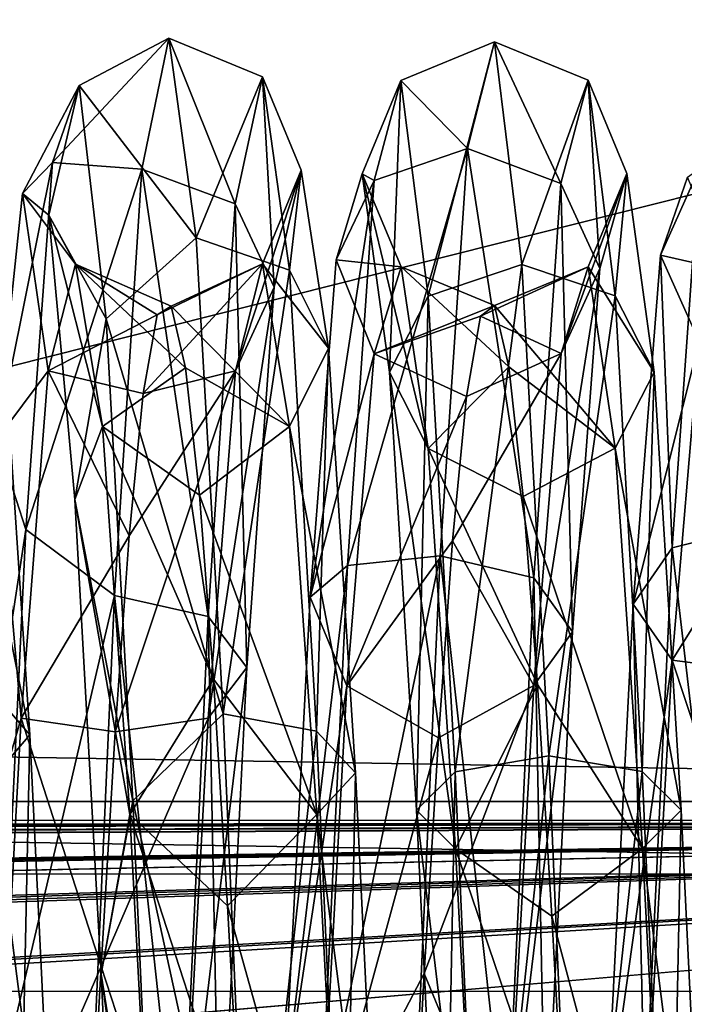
# Model space of a CAD drawing. Header units: millimetres. Extents: x -151 to 151, y -20 to 20.
# Tile 230 of 236: x 137.01 to 139.27, y 14.31 to 17.66. Entities that reach past the tile are written whole.
import ezdxf

# ---------------------------------------------------------------- set-up
doc = ezdxf.new("R2010")
doc.units = ezdxf.units.MM
doc.header["$LTSCALE"] = 65.185185
for name, color, linetype in [('144', 7, 'CONTINUOUS'), ('171', 7, 'CONTINUOUS'), ('174', 7, 'CONTINUOUS'), ('177', 7, 'CONTINUOUS'), ('241', 7, 'CONTINUOUS'), ('391', 7, 'CONTINUOUS'), ('392', 7, 'CONTINUOUS'), ('393', 7, 'CONTINUOUS'), ('394', 7, 'CONTINUOUS'), ('8', 7, 'CONTINUOUS'), ('97', 7, 'CONTINUOUS')]:
    doc.layers.add(name, color=color, linetype=linetype)

msp = doc.modelspace()

# ---------------------------------------------------------------- linework, layer by layer
at = {"layer": '144', "color": 1, "linetype": 'Continuous'}
for points in [[(-150.95, 20, 25.4), (145.95, 15, 25.9), (150.95, 20, 25.4), (-150.95, 20, 25.4)], [(-145.95, 15, 25.9), (145.95, 15, 25.9), (-150.95, 20, 25.4), (-145.95, 15, 25.9)]]:
    msp.add_3dface(points, dxfattribs=at)
at = {"layer": '171', "linetype": 'Continuous'}
for points in [[(145.25, 15, 3.95), (0, 15, 3.95), (145.25, 15, 12.7698), (145.25, 15, 3.95)], [(0, 15, 3.95), (6.6096, 15, 6.8558), (145.25, 15, 12.7698), (0, 15, 3.95)], [(145.25, 15, 12.7698), (1.0964, 15, 9.9058), (0, 15, 12.7698), (145.25, 15, 12.7698)], [(1.1845, 15, 9.8988), (1.0964, 15, 9.9058), (145.25, 15, 12.7698), (1.1845, 15, 9.8988)], [(1.2914, 15, 9.8747), (1.1845, 15, 9.8988), (145.25, 15, 12.7698), (1.2914, 15, 9.8747)], [(1.7247, 15, 9.8517), (1.2914, 15, 9.8747), (145.25, 15, 12.7698), (1.7247, 15, 9.8517)], [(2.7191, 15, 9.86), (1.7247, 15, 9.8517), (145.25, 15, 12.7698), (2.7191, 15, 9.86)], [(5.328, 15, 9.9058), (2.7191, 15, 9.86), (145.25, 15, 12.7698), (5.328, 15, 9.9058)], [(5.4153, 15, 9.8986), (5.328, 15, 9.9058), (145.25, 15, 12.7698), (5.4153, 15, 9.8986)], [(5.5231, 15, 9.8747), (5.4153, 15, 9.8986), (145.25, 15, 12.7698), (5.5231, 15, 9.8747)], [(5.9563, 15, 9.8517), (5.5231, 15, 9.8747), (145.25, 15, 12.7698), (5.9563, 15, 9.8517)], [(6.6096, 15, 9.8517), (5.9563, 15, 9.8517), (145.25, 15, 12.7698), (6.6096, 15, 9.8517)], [(7.9452, 15, 9.8766), (6.6096, 15, 9.8517), (145.25, 15, 12.7698), (7.9452, 15, 9.8766)], [(6.6096, 15, 6.8558), (8.4922, 15, 7.8526), (145.25, 15, 12.7698), (6.6096, 15, 6.8558)], [(9.6678, 15, 9.8434), (7.9452, 15, 9.8766), (145.25, 15, 12.7698), (9.6678, 15, 9.8434)], [(8.4922, 15, 7.8526), (9.9887, 15, 9.0678), (145.25, 15, 12.7698), (8.4922, 15, 7.8526)], [(9.9864, 15, 9.7135), (9.6678, 15, 9.8434), (145.25, 15, 12.7698), (9.9864, 15, 9.7135)], [(10.1214, 15, 9.3898), (9.9864, 15, 9.7135), (145.25, 15, 12.7698), (10.1214, 15, 9.3898)], [(9.9887, 15, 9.0678), (10.1214, 15, 9.3898), (145.25, 15, 12.7698), (9.9887, 15, 9.0678)]]:
    msp.add_3dface(points, dxfattribs=at)
at = {"layer": '174', "linetype": 'Continuous'}
for points in [[(145.25, 14.7531, 13.0197), (0, 14.7531, 13.0197), (133.5582, 12.1494, 13.0516), (145.25, 14.7531, 13.0197)], [(134.0437, 11.9515, 13.054), (145.25, 14.7531, 13.0197), (133.5582, 12.1494, 13.0516), (134.0437, 11.9515, 13.054)], [(139.4452, 8.9224, 13.091), (145.25, 14.7531, 13.0197), (134.0437, 11.9515, 13.054), (139.4452, 8.9224, 13.091)]]:
    msp.add_3dface(points, dxfattribs=at)
at = {"layer": '177', "linetype": 'Continuous'}
for points in [[(150.95, 20, 24.5745), (-145.3282, 14.728, 24.5285), (-150.95, 20, 24.5745), (150.95, 20, 24.5745)], [(-130.889, 14.9592, 24.5305), (-145.3282, 14.728, 24.5285), (150.95, 20, 24.5745), (-130.889, 14.9592, 24.5305)], [(-116.45, 14.7242, 24.5285), (-130.889, 14.9592, 24.5305), (150.95, 20, 24.5745), (-116.45, 14.7242, 24.5285)], [(-116.35, 14.7242, 24.5285), (-116.45, 14.7242, 24.5285), (150.95, 20, 24.5745), (-116.35, 14.7242, 24.5285)], [(-101.85, 14.9592, 24.5305), (-116.35, 14.7242, 24.5285), (150.95, 20, 24.5745), (-101.85, 14.9592, 24.5305)], [(-87.35, 14.7242, 24.5285), (-101.85, 14.9592, 24.5305), (150.95, 20, 24.5745), (-87.35, 14.7242, 24.5285)], [(-87.25, 14.7242, 24.5285), (-87.35, 14.7242, 24.5285), (150.95, 20, 24.5745), (-87.25, 14.7242, 24.5285)], [(-72.75, 14.9592, 24.5305), (-87.25, 14.7242, 24.5285), (150.95, 20, 24.5745), (-72.75, 14.9592, 24.5305)], [(-58.25, 14.7242, 24.5285), (-72.75, 14.9592, 24.5305), (150.95, 20, 24.5745), (-58.25, 14.7242, 24.5285)], [(-58.15, 14.7242, 24.5285), (-58.25, 14.7242, 24.5285), (150.95, 20, 24.5745), (-58.15, 14.7242, 24.5285)], [(-43.65, 14.9592, 24.5305), (-58.15, 14.7242, 24.5285), (150.95, 20, 24.5745), (-43.65, 14.9592, 24.5305)], [(-29.15, 14.7242, 24.5285), (-43.65, 14.9592, 24.5305), (150.95, 20, 24.5745), (-29.15, 14.7242, 24.5285)], [(-29.05, 14.7242, 24.5285), (-29.15, 14.7242, 24.5285), (150.95, 20, 24.5745), (-29.05, 14.7242, 24.5285)], [(-14.55, 14.9592, 24.5305), (-29.05, 14.7242, 24.5285), (150.95, 20, 24.5745), (-14.55, 14.9592, 24.5305)], [(-0.05, 14.7242, 24.5285), (-14.55, 14.9592, 24.5305), (150.95, 20, 24.5745), (-0.05, 14.7242, 24.5285)], [(0.05, 14.7242, 24.5285), (-0.05, 14.7242, 24.5285), (150.95, 20, 24.5745), (0.05, 14.7242, 24.5285)], [(14.55, 14.9592, 24.5305), (0.05, 14.7242, 24.5285), (150.95, 20, 24.5745), (14.55, 14.9592, 24.5305)], [(29.05, 14.7242, 24.5285), (14.55, 14.9592, 24.5305), (150.95, 20, 24.5745), (29.05, 14.7242, 24.5285)], [(29.15, 14.7242, 24.5285), (29.05, 14.7242, 24.5285), (150.95, 20, 24.5745), (29.15, 14.7242, 24.5285)], [(43.65, 14.9592, 24.5305), (29.15, 14.7242, 24.5285), (150.95, 20, 24.5745), (43.65, 14.9592, 24.5305)], [(58.15, 14.7242, 24.5285), (43.65, 14.9592, 24.5305), (150.95, 20, 24.5745), (58.15, 14.7242, 24.5285)], [(58.25, 14.7242, 24.5285), (58.15, 14.7242, 24.5285), (150.95, 20, 24.5745), (58.25, 14.7242, 24.5285)], [(72.75, 14.9592, 24.5305), (58.25, 14.7242, 24.5285), (150.95, 20, 24.5745), (72.75, 14.9592, 24.5305)], [(87.25, 14.7242, 24.5285), (72.75, 14.9592, 24.5305), (150.95, 20, 24.5745), (87.25, 14.7242, 24.5285)], [(87.35, 14.7242, 24.5285), (87.25, 14.7242, 24.5285), (150.95, 20, 24.5745), (87.35, 14.7242, 24.5285)], [(101.85, 14.9592, 24.5305), (87.35, 14.7242, 24.5285), (150.95, 20, 24.5745), (101.85, 14.9592, 24.5305)], [(116.35, 14.7242, 24.5285), (101.85, 14.9592, 24.5305), (150.95, 20, 24.5745), (116.35, 14.7242, 24.5285)], [(116.45, 14.7242, 24.5285), (116.35, 14.7242, 24.5285), (150.95, 20, 24.5745), (116.45, 14.7242, 24.5285)], [(130.95, 14.9592, 24.5305), (116.45, 14.7242, 24.5285), (150.95, 20, 24.5745), (130.95, 14.9592, 24.5305)], [(145.45, 14.7242, 24.5285), (130.95, 14.9592, 24.5305), (150.95, 20, 24.5745), (145.45, 14.7242, 24.5285)]]:
    msp.add_3dface(points, dxfattribs=at)
at = {"layer": '241', "linetype": 'Continuous'}
for points in [[(130.95, 14.9592, 24.5305), (145.45, 14.7242, 24.5285), (133.562, 10.9839, 19.4022), (130.95, 14.9592, 24.5305)], [(133.562, 10.9839, 19.4022), (145.45, 14.7242, 24.5285), (133.805, 10.9446, 19.3717), (133.562, 10.9839, 19.4022)], [(133.805, 10.9446, 19.3717), (145.45, 14.7242, 24.5285), (134.0973, 10.7597, 19.1657), (133.805, 10.9446, 19.3717)], [(134.0973, 10.7597, 19.1657), (145.45, 14.7242, 24.5285), (134.2458, 10.4012, 18.7365), (134.0973, 10.7597, 19.1657)], [(134.2458, 10.4012, 18.7365), (145.45, 14.7242, 24.5285), (134.2493, 10.2222, 18.5167), (134.2458, 10.4012, 18.7365)], [(134.2493, 10.2222, 18.5167), (145.45, 14.7242, 24.5285), (134.2528, 10.0413, 18.2959), (134.2493, 10.2222, 18.5167)], [(134.2528, 10.0413, 18.2959), (145.45, 14.7242, 24.5285), (134.8433, 9.8354, 18.1354), (134.2528, 10.0413, 18.2959)], [(134.8433, 9.8354, 18.1354), (145.45, 14.7242, 24.5285), (135.4793, 9.5697, 17.9411), (134.8433, 9.8354, 18.1354)], [(135.4793, 9.5697, 17.9411), (145.45, 14.7242, 24.5285), (137.3305, 9.1914, 17.9456), (135.4793, 9.5697, 17.9411)], [(137.3305, 9.1914, 17.9456), (145.45, 14.7242, 24.5285), (139.3434, 8.6196, 17.9488), (137.3305, 9.1914, 17.9456)]]:
    msp.add_3dface(points, dxfattribs=at)
at = {"layer": '391', "linetype": 'Continuous'}
for points in [[(137.5181, 17.5936, -25.2688), (137.7435, 17.0308, -27.3241), (137.4259, 17.1479, -27.3837), (137.5181, 17.5936, -25.2688)], [(137.8357, 17.4624, -25.2761), (137.7435, 17.0308, -27.3241), (137.5181, 17.5936, -25.2688), (137.8357, 17.4624, -25.2761)], [(137.6103, 16.9153, -23.2166), (137.8357, 17.4624, -25.2761), (137.5181, 17.5936, -25.2688), (137.6103, 16.9153, -23.2166)], [(138.625, 17.5812, -25.1058), (138.8504, 17.0999, -27.1816), (138.5328, 17.2192, -27.2366), (138.625, 17.5812, -25.1058)], [(138.9426, 17.4505, -25.1183), (138.8504, 17.0999, -27.1816), (138.625, 17.5812, -25.1058), (138.9426, 17.4505, -25.1183)], [(137.9279, 16.8057, -23.2889), (137.8357, 17.4624, -25.2761), (137.6103, 16.9153, -23.2166), (137.9279, 16.8057, -23.2889)], [(137.7435, 17.0308, -27.3241), (137.8357, 17.4624, -25.2761), (137.8757, 16.7472, -27.1796), (137.7435, 17.0308, -27.3241)], [(137.8357, 17.4624, -25.2761), (137.9279, 16.8057, -23.2889), (137.9679, 17.1446, -25.2939), (137.8357, 17.4624, -25.2761)], [(137.8757, 16.7472, -27.1796), (137.8357, 17.4624, -25.2761), (137.9679, 17.1446, -25.2939), (137.8757, 16.7472, -27.1796)], [(138.8504, 17.0999, -27.1816), (138.9426, 17.4505, -25.1183), (138.9826, 16.8108, -27.0484), (138.8504, 17.0999, -27.1816)], [(138.9826, 16.8108, -27.0484), (138.9426, 17.4505, -25.1183), (139.0748, 17.1336, -25.1485), (138.9826, 16.8108, -27.0484)], [(138.5328, 17.2192, -27.2366), (138.7581, 15.7593, -28.7889), (138.4405, 15.8348, -28.8964), (138.5328, 17.2192, -27.2366)], [(138.8504, 17.0999, -27.1816), (138.7581, 15.7593, -28.7889), (138.5328, 17.2192, -27.2366), (138.8504, 17.0999, -27.1816)], [(137.4259, 17.1479, -27.3837), (137.6512, 15.628, -28.8773), (137.3336, 15.6992, -28.9877), (137.4259, 17.1479, -27.3837)], [(137.7435, 17.0308, -27.3241), (137.6512, 15.628, -28.8773), (137.4259, 17.1479, -27.3837), (137.7435, 17.0308, -27.3241)], [(137.744, 16.4634, -27.035), (137.9679, 17.1446, -25.2939), (137.8362, 16.8266, -25.3116), (137.744, 16.4634, -27.035)], [(137.8757, 16.7472, -27.1796), (137.9679, 17.1446, -25.2939), (137.744, 16.4634, -27.035), (137.8757, 16.7472, -27.1796)], [(137.9679, 17.1446, -25.2939), (138.0601, 16.5399, -23.464), (137.8362, 16.8266, -25.3116), (137.9679, 17.1446, -25.2939)], [(137.9679, 17.1446, -25.2939), (137.9279, 16.8057, -23.2889), (138.0601, 16.5399, -23.464), (137.9679, 17.1446, -25.2939)], [(138.8509, 16.5215, -26.9152), (139.0748, 17.1336, -25.1485), (138.9431, 16.8166, -25.1788), (138.8509, 16.5215, -26.9152)], [(138.9826, 16.8108, -27.0484), (139.0748, 17.1336, -25.1485), (138.8509, 16.5215, -26.9152), (138.9826, 16.8108, -27.0484)], [(138.7581, 15.7593, -28.7889), (138.8504, 17.0999, -27.1816), (138.8903, 15.5764, -28.5284), (138.7581, 15.7593, -28.7889)], [(138.8903, 15.5764, -28.5284), (138.8504, 17.0999, -27.1816), (138.9826, 16.8108, -27.0484), (138.8903, 15.5764, -28.5284)], [(137.6512, 15.628, -28.8773), (137.7435, 17.0308, -27.3241), (137.7834, 15.4554, -28.6098), (137.6512, 15.628, -28.8773)], [(137.7834, 15.4554, -28.6098), (137.7435, 17.0308, -27.3241), (137.8757, 16.7472, -27.1796), (137.7834, 15.4554, -28.6098)], [(137.7026, 15.2972, -21.7838), (137.9279, 16.8057, -23.2889), (137.6103, 16.9153, -23.2166), (137.7026, 15.2972, -21.7838)], [(137.4308, 16.3864, -26.8929), (137.8362, 16.8266, -25.3116), (137.4786, 16.6531, -26.0501), (137.4308, 16.3864, -26.8929)], [(137.744, 16.4634, -27.035), (137.8362, 16.8266, -25.3116), (137.4308, 16.3864, -26.8929), (137.744, 16.4634, -27.035)], [(137.4786, 16.6531, -26.0501), (137.8362, 16.8266, -25.3116), (137.5263, 16.6828, -25.1665), (137.4786, 16.6531, -26.0501)], [(137.8362, 16.8266, -25.3116), (137.9284, 16.2739, -23.6393), (137.5263, 16.6828, -25.1665), (137.8362, 16.8266, -25.3116)], [(138.0202, 15.2387, -21.9014), (137.9279, 16.8057, -23.2889), (137.7026, 15.2972, -21.7838), (138.0202, 15.2387, -21.9014)], [(137.8362, 16.8266, -25.3116), (138.0601, 16.5399, -23.464), (137.9284, 16.2739, -23.6393), (137.8362, 16.8266, -25.3116)], [(137.9279, 16.8057, -23.2889), (138.0202, 15.2387, -21.9014), (138.0601, 16.5399, -23.464), (137.9279, 16.8057, -23.2889)], [(138.5772, 16.6488, -26.0745), (138.9431, 16.8166, -25.1788), (138.625, 16.6853, -25.1913), (138.5772, 16.6488, -26.0745)], [(138.8509, 16.5215, -26.9152), (138.9431, 16.8166, -25.1788), (138.5772, 16.6488, -26.0745), (138.8509, 16.5215, -26.9152)], [(138.8903, 15.5764, -28.5284), (138.9826, 16.8108, -27.0484), (138.7586, 15.3934, -28.2677), (138.8903, 15.5764, -28.5284)], [(138.7586, 15.3934, -28.2677), (138.9826, 16.8108, -27.0484), (138.8509, 16.5215, -26.9152), (138.7586, 15.3934, -28.2677)], [(137.6517, 15.2828, -28.3421), (137.8757, 16.7472, -27.1796), (137.744, 16.4634, -27.035), (137.6517, 15.2828, -28.3421)], [(137.7834, 15.4554, -28.6098), (137.8757, 16.7472, -27.1796), (137.6517, 15.2828, -28.3421), (137.7834, 15.4554, -28.6098)], [(137.5263, 16.6828, -25.1665), (137.9284, 16.2739, -23.6393), (137.5741, 16.4734, -24.3077), (137.5263, 16.6828, -25.1665)], [(138.5295, 16.3757, -26.9153), (138.8509, 16.5215, -26.9152), (138.5772, 16.6488, -26.0745), (138.5295, 16.3757, -26.9153)], [(136.9532, 16.6177, -23.5873), (137.0455, 15.2263, -22.2539), (136.8215, 16.345, -23.7519), (136.9532, 16.6177, -23.5873)], [(136.9532, 16.6177, -23.5873), (136.9133, 15.3791, -21.9746), (137.0455, 15.2263, -22.2539), (136.9532, 16.6177, -23.5873)], [(138.0601, 16.5399, -23.464), (138.1524, 15.0971, -22.1864), (137.9284, 16.2739, -23.6393), (138.0601, 16.5399, -23.464)], [(138.0601, 16.5399, -23.464), (138.0202, 15.2387, -21.9014), (138.1524, 15.0971, -22.1864), (138.0601, 16.5399, -23.464)], [(138.4817, 15.886, -27.6513), (138.8509, 16.5215, -26.9152), (138.5295, 16.3757, -26.9153), (138.4817, 15.886, -27.6513)], [(138.7586, 15.3934, -28.2677), (138.8509, 16.5215, -26.9152), (138.4817, 15.886, -27.6513), (138.7586, 15.3934, -28.2677)], [(137.3353, 15.237, -28.2146), (137.744, 16.4634, -27.035), (137.383, 15.9024, -27.6326), (137.3353, 15.237, -28.2146)], [(137.6517, 15.2828, -28.3421), (137.744, 16.4634, -27.035), (137.3353, 15.237, -28.2146), (137.6517, 15.2828, -28.3421)], [(137.383, 15.9024, -27.6326), (137.744, 16.4634, -27.035), (137.4308, 16.3864, -26.8929), (137.383, 15.9024, -27.6326)], [(137.5741, 16.4734, -24.3077), (137.9284, 16.2739, -23.6393), (137.6219, 16.0403, -23.5371), (137.5741, 16.4734, -24.3077)], [(136.8215, 16.345, -23.7519), (137.0455, 15.2263, -22.2539), (136.9138, 15.0734, -22.5333), (136.8215, 16.345, -23.7519)], [(137.9284, 16.2739, -23.6393), (138.0207, 14.9553, -22.4716), (137.6219, 16.0403, -23.5371), (137.9284, 16.2739, -23.6393)], [(137.9284, 16.2739, -23.6393), (138.1524, 15.0971, -22.1864), (138.0207, 14.9553, -22.4716), (137.9284, 16.2739, -23.6393)], [(137.6219, 16.0403, -23.5371), (138.0207, 14.9553, -22.4716), (137.6696, 15.4155, -22.9117), (137.6219, 16.0403, -23.5371)], [(138.4339, 15.2162, -28.2282), (138.7586, 15.3934, -28.2677), (138.4817, 15.886, -27.6513), (138.4339, 15.2162, -28.2282)], [(138.4405, 15.8348, -28.8964), (138.6659, 13.7923, -29.504), (138.3483, 13.8035, -29.6349), (138.4405, 15.8348, -28.8964)], [(138.7581, 15.7593, -28.7889), (138.6659, 13.7923, -29.504), (138.4405, 15.8348, -28.8964), (138.7581, 15.7593, -28.7889)], [(138.6659, 13.7923, -29.504), (138.7581, 15.7593, -28.7889), (138.7981, 13.7652, -29.1869), (138.6659, 13.7923, -29.504)], [(138.7981, 13.7652, -29.1869), (138.7581, 15.7593, -28.7889), (138.8903, 15.5764, -28.5284), (138.7981, 13.7652, -29.1869)], [(137.3336, 15.6992, -28.9877), (137.559, 13.6344, -29.5144), (137.2414, 13.6404, -29.6456), (137.3336, 15.6992, -28.9877)], [(137.6512, 15.628, -28.8773), (137.559, 13.6344, -29.5144), (137.3336, 15.6992, -28.9877), (137.6512, 15.628, -28.8773)], [(137.559, 13.6344, -29.5144), (137.6512, 15.628, -28.8773), (137.6912, 13.6197, -29.1965), (137.559, 13.6344, -29.5144)], [(137.6912, 13.6197, -29.1965), (137.6512, 15.628, -28.8773), (137.7834, 15.4554, -28.6098), (137.6912, 13.6197, -29.1965)], [(138.7981, 13.7652, -29.1869), (138.8903, 15.5764, -28.5284), (138.6664, 13.7381, -28.8696), (138.7981, 13.7652, -29.1869)], [(138.6664, 13.7381, -28.8696), (138.8903, 15.5764, -28.5284), (138.7586, 15.3934, -28.2677), (138.6664, 13.7381, -28.8696)], [(137.5595, 13.6051, -28.8783), (137.7834, 15.4554, -28.6098), (137.6517, 15.2828, -28.3421), (137.5595, 13.6051, -28.8783)], [(137.6912, 13.6197, -29.1965), (137.7834, 15.4554, -28.6098), (137.5595, 13.6051, -28.8783), (137.6912, 13.6197, -29.1965)], [(137.6696, 15.4155, -22.9117), (138.0207, 14.9553, -22.4716), (137.7174, 14.6453, -22.4778), (137.6696, 15.4155, -22.9117)], [(138.3862, 14.4157, -28.6032), (138.7586, 15.3934, -28.2677), (138.4339, 15.2162, -28.2282), (138.3862, 14.4157, -28.6032)], [(138.6664, 13.7381, -28.8696), (138.7586, 15.3934, -28.2677), (138.3862, 14.4157, -28.6032), (138.6664, 13.7381, -28.8696)], [(136.9133, 15.3791, -21.9746), (137.0055, 13.3447, -21.4827), (137.0455, 15.2263, -22.2539), (136.9133, 15.3791, -21.9746)], [(137.7948, 13.178, -21.3589), (138.0202, 15.2387, -21.9014), (137.7026, 15.2972, -21.7838), (137.7948, 13.178, -21.3589)], [(137.2875, 14.4394, -28.5957), (137.6517, 15.2828, -28.3421), (137.3353, 15.237, -28.2146), (137.2875, 14.4394, -28.5957)], [(137.5595, 13.6051, -28.8783), (137.6517, 15.2828, -28.3421), (137.2875, 14.4394, -28.5957), (137.5595, 13.6051, -28.8783)], [(137.0455, 15.2263, -22.2539), (137.1377, 13.3531, -21.8009), (136.9138, 15.0734, -22.5333), (137.0455, 15.2263, -22.2539)], [(137.0455, 15.2263, -22.2539), (137.0055, 13.3447, -21.4827), (137.1377, 13.3531, -21.8009), (137.0455, 15.2263, -22.2539)], [(138.1124, 13.1866, -21.49), (138.0202, 15.2387, -21.9014), (137.7948, 13.178, -21.3589), (138.1124, 13.1866, -21.49)], [(138.0202, 15.2387, -21.9014), (138.1124, 13.1866, -21.49), (138.1524, 15.0971, -22.1864), (138.0202, 15.2387, -21.9014)], [(138.1524, 15.0971, -22.1864), (138.2446, 13.2075, -21.8076), (138.0207, 14.9553, -22.4716), (138.1524, 15.0971, -22.1864)], [(138.1524, 15.0971, -22.1864), (138.1124, 13.1866, -21.49), (138.2446, 13.2075, -21.8076), (138.1524, 15.0971, -22.1864)], [(136.9138, 15.0734, -22.5333), (137.1377, 13.3531, -21.8009), (137.006, 13.3614, -22.1193), (136.9138, 15.0734, -22.5333)], [(138.0207, 14.9553, -22.4716), (138.1129, 13.2283, -22.1254), (137.7174, 14.6453, -22.4778), (138.0207, 14.9553, -22.4716)], [(138.0207, 14.9553, -22.4716), (138.2446, 13.2075, -21.8076), (138.1129, 13.2283, -22.1254), (138.0207, 14.9553, -22.4716)], [(137.7174, 14.6453, -22.4778), (138.1129, 13.2283, -22.1254), (137.7652, 13.7866, -22.2675), (137.7174, 14.6453, -22.4778)], [(137.2397, 13.5685, -28.7478), (137.5595, 13.6051, -28.8783), (137.2875, 14.4394, -28.5957), (137.2397, 13.5685, -28.7478)], [(138.3384, 13.5437, -28.7486), (138.6664, 13.7381, -28.8696), (138.3862, 14.4157, -28.6032), (138.3384, 13.5437, -28.7486)]]:
    msp.add_3dface(points, dxfattribs=at)
at = {"layer": '392', "linetype": 'Continuous'}
for points in [[(137.5181, 17.5936, -25.2688), (137.4259, 17.1479, -27.3837), (137.1225, 17.1708, -27.0168), (137.5181, 17.5936, -25.2688)], [(137.2136, 17.4325, -24.9659), (137.5181, 17.5936, -25.2688), (137.1225, 17.1708, -27.0168), (137.2136, 17.4325, -24.9659)], [(137.6103, 16.9153, -23.2166), (137.5181, 17.5936, -25.2688), (137.2136, 17.4325, -24.9659), (137.6103, 16.9153, -23.2166)], [(138.625, 17.5812, -25.1058), (138.5328, 17.2192, -27.2366), (138.3069, 17.45, -25.1183), (138.625, 17.5812, -25.1058)], [(137.0211, 17.0654, -26.2849), (137.2136, 17.4325, -24.9659), (137.1225, 17.1708, -27.0168), (137.0211, 17.0654, -26.2849)], [(137.0211, 17.0654, -26.2849), (137.1099, 16.9916, -24.4303), (137.2136, 17.4325, -24.9659), (137.0211, 17.0654, -26.2849)], [(137.1099, 16.9916, -24.4303), (137.3047, 16.6397, -23.0563), (137.2136, 17.4325, -24.9659), (137.1099, 16.9916, -24.4303)], [(137.3047, 16.6397, -23.0563), (137.6103, 16.9153, -23.2166), (137.2136, 17.4325, -24.9659), (137.3047, 16.6397, -23.0563)], [(138.1752, 17.1329, -25.1486), (138.3069, 17.45, -25.1183), (138.2158, 17.1102, -27.1578), (138.1752, 17.1329, -25.1486)], [(138.3069, 17.45, -25.1183), (138.5328, 17.2192, -27.2366), (138.2158, 17.1102, -27.1578), (138.3069, 17.45, -25.1183)], [(138.5328, 17.2192, -27.2366), (138.4405, 15.8348, -28.8964), (138.1247, 15.8013, -28.7583), (138.5328, 17.2192, -27.2366)], [(138.2158, 17.1102, -27.1578), (138.5328, 17.2192, -27.2366), (138.1247, 15.8013, -28.7583), (138.2158, 17.1102, -27.1578)], [(136.9323, 16.2293, -27.9419), (137.1225, 17.1708, -27.0168), (137.0314, 15.924, -28.6662), (136.9323, 16.2293, -27.9419)], [(136.9323, 16.2293, -27.9419), (137.0211, 17.0654, -26.2849), (137.1225, 17.1708, -27.0168), (136.9323, 16.2293, -27.9419)], [(137.1225, 17.1708, -27.0168), (137.4259, 17.1479, -27.3837), (137.0314, 15.924, -28.6662), (137.1225, 17.1708, -27.0168)], [(137.4259, 17.1479, -27.3837), (137.3336, 15.6992, -28.9877), (137.0314, 15.924, -28.6662), (137.4259, 17.1479, -27.3837)], [(138.0864, 16.8401, -26.9813), (138.3074, 16.8161, -25.1788), (138.1752, 17.1329, -25.1486), (138.0864, 16.8401, -26.9813)], [(138.0864, 16.8401, -26.9813), (138.1752, 17.1329, -25.1486), (138.2158, 17.1102, -27.1578), (138.0864, 16.8401, -26.9813)], [(137.9977, 15.6942, -28.4413), (138.2158, 17.1102, -27.1578), (138.1247, 15.8013, -28.7583), (137.9977, 15.6942, -28.4413)], [(137.9977, 15.6942, -28.4413), (138.0864, 16.8401, -26.9813), (138.2158, 17.1102, -27.1578), (137.9977, 15.6942, -28.4413)], [(136.9323, 16.2293, -27.9419), (137.1083, 16.463, -27.0348), (137.0211, 17.0654, -26.2849), (136.9323, 16.2293, -27.9419)], [(137.1083, 16.463, -27.0348), (137.2005, 16.8261, -25.3116), (137.0211, 17.0654, -26.2849), (137.1083, 16.463, -27.0348)], [(137.0211, 17.0654, -26.2849), (137.2005, 16.8261, -25.3116), (137.1099, 16.9916, -24.4303), (137.0211, 17.0654, -26.2849)], [(137.2005, 16.8261, -25.3116), (137.2928, 16.2735, -23.6395), (137.1099, 16.9916, -24.4303), (137.2005, 16.8261, -25.3116)], [(137.1099, 16.9916, -24.4303), (137.2928, 16.2735, -23.6395), (137.1987, 16.0265, -22.845), (137.1099, 16.9916, -24.4303)], [(137.1099, 16.9916, -24.4303), (137.1987, 16.0265, -22.845), (137.3047, 16.6397, -23.0563), (137.1099, 16.9916, -24.4303)], [(137.7026, 15.2972, -21.7838), (137.6103, 16.9153, -23.2166), (137.3047, 16.6397, -23.0563), (137.7026, 15.2972, -21.7838)], [(137.9977, 15.6942, -28.4413), (138.2152, 16.5211, -26.915), (138.0864, 16.8401, -26.9813), (137.9977, 15.6942, -28.4413)], [(138.2152, 16.5211, -26.915), (138.3074, 16.8161, -25.1788), (138.0864, 16.8401, -26.9813), (138.2152, 16.5211, -26.915)], [(137.1083, 16.463, -27.0348), (137.4786, 16.6531, -26.0501), (137.2005, 16.8261, -25.3116), (137.1083, 16.463, -27.0348)], [(137.4786, 16.6531, -26.0501), (137.5263, 16.6828, -25.1665), (137.2005, 16.8261, -25.3116), (137.4786, 16.6531, -26.0501)], [(137.5263, 16.6828, -25.1665), (137.5741, 16.4734, -24.3077), (137.2005, 16.8261, -25.3116), (137.5263, 16.6828, -25.1665)], [(137.2005, 16.8261, -25.3116), (137.5741, 16.4734, -24.3077), (137.2928, 16.2735, -23.6395), (137.2005, 16.8261, -25.3116)], [(138.2152, 16.5211, -26.915), (138.625, 16.6853, -25.1913), (138.3074, 16.8161, -25.1788), (138.2152, 16.5211, -26.915)], [(138.5772, 16.6488, -26.0745), (138.625, 16.6853, -25.1913), (138.2152, 16.5211, -26.915), (138.5772, 16.6488, -26.0745)], [(137.4308, 16.3864, -26.8929), (137.4786, 16.6531, -26.0501), (137.1083, 16.463, -27.0348), (137.4308, 16.3864, -26.8929)], [(137.1987, 16.0265, -22.845), (137.3958, 15.0023, -21.7938), (137.3047, 16.6397, -23.0563), (137.1987, 16.0265, -22.845)], [(137.3958, 15.0023, -21.7938), (137.7026, 15.2972, -21.7838), (137.3047, 16.6397, -23.0563), (137.3958, 15.0023, -21.7938)], [(138.5295, 16.3757, -26.9153), (138.5772, 16.6488, -26.0745), (138.2152, 16.5211, -26.915), (138.5295, 16.3757, -26.9153)], [(138.1229, 15.3931, -28.2673), (138.2152, 16.5211, -26.915), (137.9977, 15.6942, -28.4413), (138.1229, 15.3931, -28.2673)], [(138.1229, 15.3931, -28.2673), (138.5295, 16.3757, -26.9153), (138.2152, 16.5211, -26.915), (138.1229, 15.3931, -28.2673)], [(137.016, 15.2826, -28.3417), (137.1083, 16.463, -27.0348), (136.9323, 16.2293, -27.9419), (137.016, 15.2826, -28.3417)], [(137.016, 15.2826, -28.3417), (137.383, 15.9024, -27.6326), (137.1083, 16.463, -27.0348), (137.016, 15.2826, -28.3417)], [(137.383, 15.9024, -27.6326), (137.4308, 16.3864, -26.8929), (137.1083, 16.463, -27.0348), (137.383, 15.9024, -27.6326)], [(137.5741, 16.4734, -24.3077), (137.6219, 16.0403, -23.5371), (137.2928, 16.2735, -23.6395), (137.5741, 16.4734, -24.3077)], [(138.4817, 15.886, -27.6513), (138.5295, 16.3757, -26.9153), (138.1229, 15.3931, -28.2673), (138.4817, 15.886, -27.6513)], [(137.2928, 16.2735, -23.6395), (137.385, 14.9551, -22.4721), (137.1987, 16.0265, -22.845), (137.2928, 16.2735, -23.6395)], [(137.6219, 16.0403, -23.5371), (137.6696, 15.4155, -22.9117), (137.2928, 16.2735, -23.6395), (137.6219, 16.0403, -23.5371)], [(137.2928, 16.2735, -23.6395), (137.6696, 15.4155, -22.9117), (137.385, 14.9551, -22.4721), (137.2928, 16.2735, -23.6395)], [(136.8436, 14.6937, -28.9843), (137.016, 15.2826, -28.3417), (136.9323, 16.2293, -27.9419), (136.8436, 14.6937, -28.9843)], [(136.8436, 14.6937, -28.9843), (136.9323, 16.2293, -27.9419), (137.0314, 15.924, -28.6662), (136.8436, 14.6937, -28.9843)], [(137.1987, 16.0265, -22.845), (137.385, 14.9551, -22.4721), (137.2874, 14.413, -21.9279), (137.1987, 16.0265, -22.845)], [(137.1987, 16.0265, -22.845), (137.2874, 14.413, -21.9279), (137.3958, 15.0023, -21.7938), (137.1987, 16.0265, -22.845)], [(136.8436, 14.6937, -28.9843), (137.0314, 15.924, -28.6662), (136.9403, 14.0221, -29.4772), (136.8436, 14.6937, -28.9843)], [(137.0314, 15.924, -28.6662), (137.3336, 15.6992, -28.9877), (136.9403, 14.0221, -29.4772), (137.0314, 15.924, -28.6662)], [(137.3353, 15.237, -28.2146), (137.383, 15.9024, -27.6326), (137.016, 15.2826, -28.3417), (137.3353, 15.237, -28.2146)], [(138.4339, 15.2162, -28.2282), (138.4817, 15.886, -27.6513), (138.1229, 15.3931, -28.2673), (138.4339, 15.2162, -28.2282)], [(138.4405, 15.8348, -28.8964), (138.3483, 13.8035, -29.6349), (138.0336, 13.8699, -29.4962), (138.4405, 15.8348, -28.8964)], [(138.1247, 15.8013, -28.7583), (138.4405, 15.8348, -28.8964), (138.0336, 13.8699, -29.4962), (138.1247, 15.8013, -28.7583)], [(137.9089, 13.9834, -29.161), (138.1247, 15.8013, -28.7583), (138.0336, 13.8699, -29.4962), (137.9089, 13.9834, -29.161)], [(137.9089, 13.9834, -29.161), (137.9977, 15.6942, -28.4413), (138.1247, 15.8013, -28.7583), (137.9089, 13.9834, -29.161)], [(137.3336, 15.6992, -28.9877), (137.2414, 13.6404, -29.6456), (136.9403, 14.0221, -29.4772), (137.3336, 15.6992, -28.9877)], [(137.9089, 13.9834, -29.161), (138.1229, 15.3931, -28.2673), (137.9977, 15.6942, -28.4413), (137.9089, 13.9834, -29.161)], [(137.6696, 15.4155, -22.9117), (137.7174, 14.6453, -22.4778), (137.385, 14.9551, -22.4721), (137.6696, 15.4155, -22.9117)], [(138.0307, 13.738, -28.8691), (138.1229, 15.3931, -28.2673), (137.9089, 13.9834, -29.161), (138.0307, 13.738, -28.8691)], [(138.0307, 13.738, -28.8691), (138.4339, 15.2162, -28.2282), (138.1229, 15.3931, -28.2673), (138.0307, 13.738, -28.8691)], [(137.7948, 13.178, -21.3589), (137.7026, 15.2972, -21.7838), (137.3958, 15.0023, -21.7938), (137.7948, 13.178, -21.3589)], [(136.9238, 13.6051, -28.8778), (137.016, 15.2826, -28.3417), (136.8436, 14.6937, -28.9843), (136.9238, 13.6051, -28.8778)], [(136.9238, 13.6051, -28.8778), (137.2875, 14.4394, -28.5957), (137.016, 15.2826, -28.3417), (136.9238, 13.6051, -28.8778)], [(137.2875, 14.4394, -28.5957), (137.3353, 15.237, -28.2146), (137.016, 15.2826, -28.3417), (137.2875, 14.4394, -28.5957)], [(138.3862, 14.4157, -28.6032), (138.4339, 15.2162, -28.2282), (138.0307, 13.738, -28.8691), (138.3862, 14.4157, -28.6032)], [(137.2874, 14.413, -21.9279), (137.4869, 12.9539, -21.5126), (137.3958, 15.0023, -21.7938), (137.2874, 14.413, -21.9279)], [(137.4869, 12.9539, -21.5126), (137.7948, 13.178, -21.3589), (137.3958, 15.0023, -21.7938), (137.4869, 12.9539, -21.5126)], [(137.385, 14.9551, -22.4721), (137.4772, 13.2284, -22.1259), (137.2874, 14.413, -21.9279), (137.385, 14.9551, -22.4721)], [(137.7174, 14.6453, -22.4778), (137.7652, 13.7866, -22.2675), (137.385, 14.9551, -22.4721), (137.7174, 14.6453, -22.4778)], [(137.385, 14.9551, -22.4721), (137.7652, 13.7866, -22.2675), (137.4772, 13.2284, -22.1259), (137.385, 14.9551, -22.4721)], [(137.2397, 13.5685, -28.7478), (137.2875, 14.4394, -28.5957), (136.9238, 13.6051, -28.8778), (137.2397, 13.5685, -28.7478)], [(137.2874, 14.413, -21.9279), (137.4772, 13.2284, -22.1259), (137.3762, 12.557, -21.9097), (137.2874, 14.413, -21.9279)], [(137.2874, 14.413, -21.9279), (137.3762, 12.557, -21.9097), (137.4869, 12.9539, -21.5126), (137.2874, 14.413, -21.9279)], [(138.3384, 13.5437, -28.7486), (138.3862, 14.4157, -28.6032), (138.0307, 13.738, -28.8691), (138.3384, 13.5437, -28.7486)]]:
    msp.add_3dface(points, dxfattribs=at)
at = {"layer": '393', "linetype": 'Continuous'}
for points in [[(138.9426, 17.4505, -25.1183), (138.625, 17.5812, -25.1058), (138.7171, 16.8246, -23.0845), (138.9426, 17.4505, -25.1183)], [(139.0347, 16.7178, -23.161), (138.9426, 17.4505, -25.1183), (138.7171, 16.8246, -23.0845), (139.0347, 16.7178, -23.161)], [(139.0748, 17.1336, -25.1485), (138.9426, 17.4505, -25.1183), (139.0347, 16.7178, -23.161), (139.0748, 17.1336, -25.1485)], [(138.9431, 16.8166, -25.1788), (139.0748, 17.1336, -25.1485), (139.1669, 16.459, -23.3462), (138.9431, 16.8166, -25.1788)], [(139.1669, 16.459, -23.3462), (139.0748, 17.1336, -25.1485), (139.0347, 16.7178, -23.161), (139.1669, 16.459, -23.3462)], [(138.625, 16.6853, -25.1913), (138.9431, 16.8166, -25.1788), (139.0352, 16.2, -23.5316), (138.625, 16.6853, -25.1913)], [(138.8092, 15.1553, -21.7166), (139.0347, 16.7178, -23.161), (138.7171, 16.8246, -23.0845), (138.8092, 15.1553, -21.7166)], [(139.0352, 16.2, -23.5316), (138.9431, 16.8166, -25.1788), (139.1669, 16.459, -23.3462), (139.0352, 16.2, -23.5316)], [(139.1268, 15.1013, -21.8363), (139.0347, 16.7178, -23.161), (138.8092, 15.1553, -21.7166), (139.1268, 15.1013, -21.8363)], [(139.1268, 15.1013, -21.8363), (139.1669, 16.459, -23.3462), (139.0347, 16.7178, -23.161), (139.1268, 15.1013, -21.8363)], [(138.625, 16.6853, -25.1913), (139.0352, 16.2, -23.5316), (138.6736, 16.4768, -24.3163), (138.625, 16.6853, -25.1913)], [(138.6736, 16.4768, -24.3163), (139.0352, 16.2, -23.5316), (138.7222, 16.0364, -23.5319), (138.6736, 16.4768, -24.3163)], [(139.259, 14.9705, -22.1265), (139.0352, 16.2, -23.5316), (139.1669, 16.459, -23.3462), (139.259, 14.9705, -22.1265)], [(139.259, 14.9705, -22.1265), (139.1669, 16.459, -23.3462), (139.1268, 15.1013, -21.8363), (139.259, 14.9705, -22.1265)], [(139.0352, 16.2, -23.5316), (139.1273, 14.8396, -22.4168), (138.7222, 16.0364, -23.5319), (139.0352, 16.2, -23.5316)], [(139.1273, 14.8396, -22.4168), (139.0352, 16.2, -23.5316), (139.259, 14.9705, -22.1265), (139.1273, 14.8396, -22.4168)], [(138.7222, 16.0364, -23.5319), (139.1273, 14.8396, -22.4168), (138.7708, 15.3978, -22.8984), (138.7222, 16.0364, -23.5319)], [(138.7708, 15.3978, -22.8984), (139.1273, 14.8396, -22.4168), (138.8194, 14.6101, -22.4641), (138.7708, 15.3978, -22.8984)], [(138.9013, 13.0248, -21.3718), (139.1268, 15.1013, -21.8363), (138.8092, 15.1553, -21.7166), (138.9013, 13.0248, -21.3718)], [(139.2189, 13.0382, -21.5025), (139.1268, 15.1013, -21.8363), (138.9013, 13.0248, -21.3718), (139.2189, 13.0382, -21.5025)], [(139.2189, 13.0382, -21.5025), (139.259, 14.9705, -22.1265), (139.1268, 15.1013, -21.8363), (139.2189, 13.0382, -21.5025)], [(139.3511, 13.0708, -21.8191), (139.1273, 14.8396, -22.4168), (139.259, 14.9705, -22.1265), (139.3511, 13.0708, -21.8191)], [(139.3511, 13.0708, -21.8191), (139.259, 14.9705, -22.1265), (139.2189, 13.0382, -21.5025), (139.3511, 13.0708, -21.8191)], [(139.1273, 14.8396, -22.4168), (139.2194, 13.1035, -22.1359), (138.8194, 14.6101, -22.4641), (139.1273, 14.8396, -22.4168)], [(139.2194, 13.1035, -22.1359), (139.1273, 14.8396, -22.4168), (139.3511, 13.0708, -21.8191), (139.2194, 13.1035, -22.1359)], [(138.8194, 14.6101, -22.4641), (139.2194, 13.1035, -22.1359), (138.8681, 13.7335, -22.2624), (138.8194, 14.6101, -22.4641)]]:
    msp.add_3dface(points, dxfattribs=at)
at = {"layer": '394', "linetype": 'Continuous'}
for points in [[(138.625, 17.5812, -25.1058), (138.3069, 17.45, -25.1183), (138.399, 16.7174, -23.1613), (138.625, 17.5812, -25.1058)], [(138.7171, 16.8246, -23.0845), (138.625, 17.5812, -25.1058), (138.399, 16.7174, -23.1613), (138.7171, 16.8246, -23.0845)], [(138.3069, 17.45, -25.1183), (138.1752, 17.1329, -25.1486), (138.2673, 16.4584, -23.3467), (138.3069, 17.45, -25.1183)], [(138.399, 16.7174, -23.1613), (138.3069, 17.45, -25.1183), (138.2673, 16.4584, -23.3467), (138.399, 16.7174, -23.1613)], [(138.2673, 16.4584, -23.3467), (138.1752, 17.1329, -25.1486), (138.3995, 16.1996, -23.5319), (138.2673, 16.4584, -23.3467)], [(138.1752, 17.1329, -25.1486), (138.3074, 16.8161, -25.1788), (138.3995, 16.1996, -23.5319), (138.1752, 17.1329, -25.1486)], [(139.3201, 17.1495, -27.0681), (139.228, 15.8618, -28.7138), (139.1884, 16.8563, -26.9438), (139.3201, 17.1495, -27.0681)], [(139.2805, 17.1207, -25.038), (139.3201, 17.1495, -27.0681), (139.1884, 16.8563, -26.9438), (139.2805, 17.1207, -25.038)], [(139.3201, 17.1495, -27.0681), (139.5461, 15.9409, -28.8193), (139.228, 15.8618, -28.7138), (139.3201, 17.1495, -27.0681)], [(139.2805, 17.1207, -25.038), (139.1884, 16.8563, -26.9438), (139.4127, 16.8049, -25.0778), (139.2805, 17.1207, -25.038)], [(139.1884, 16.8563, -26.9438), (139.228, 15.8618, -28.7138), (139.0963, 15.6706, -28.4591), (139.1884, 16.8563, -26.9438)], [(139.1884, 16.8563, -26.9438), (139.0963, 15.6706, -28.4591), (139.3206, 16.5632, -26.8196), (139.1884, 16.8563, -26.9438)], [(139.4127, 16.8049, -25.0778), (139.1884, 16.8563, -26.9438), (139.3206, 16.5632, -26.8196), (139.4127, 16.8049, -25.0778)], [(138.3074, 16.8161, -25.1788), (138.625, 16.6853, -25.1913), (138.6736, 16.4768, -24.3163), (138.3074, 16.8161, -25.1788)], [(138.3074, 16.8161, -25.1788), (138.6736, 16.4768, -24.3163), (138.3995, 16.1996, -23.5319), (138.3074, 16.8161, -25.1788)], [(138.4911, 15.1011, -21.8368), (138.7171, 16.8246, -23.0845), (138.399, 16.7174, -23.1613), (138.4911, 15.1011, -21.8368)], [(138.8092, 15.1553, -21.7166), (138.7171, 16.8246, -23.0845), (138.4911, 15.1011, -21.8368), (138.8092, 15.1553, -21.7166)], [(138.3594, 14.9702, -22.1271), (138.399, 16.7174, -23.1613), (138.2673, 16.4584, -23.3467), (138.3594, 14.9702, -22.1271)], [(138.4911, 15.1011, -21.8368), (138.399, 16.7174, -23.1613), (138.3594, 14.9702, -22.1271), (138.4911, 15.1011, -21.8368)], [(139.3206, 16.5632, -26.8196), (139.0963, 15.6706, -28.4591), (139.2285, 15.4796, -28.2045), (139.3206, 16.5632, -26.8196)], [(139.5972, 16.067, -27.4271), (139.3206, 16.5632, -26.8196), (139.2285, 15.4796, -28.2045), (139.5972, 16.067, -27.4271)], [(138.6736, 16.4768, -24.3163), (138.7222, 16.0364, -23.5319), (138.3995, 16.1996, -23.5319), (138.6736, 16.4768, -24.3163)], [(138.4916, 14.8394, -22.4173), (138.2673, 16.4584, -23.3467), (138.3995, 16.1996, -23.5319), (138.4916, 14.8394, -22.4173)], [(138.3594, 14.9702, -22.1271), (138.2673, 16.4584, -23.3467), (138.4916, 14.8394, -22.4173), (138.3594, 14.9702, -22.1271)], [(138.7222, 16.0364, -23.5319), (138.7708, 15.3978, -22.8984), (138.3995, 16.1996, -23.5319), (138.7222, 16.0364, -23.5319)], [(138.7708, 15.3978, -22.8984), (138.4916, 14.8394, -22.4173), (138.3995, 16.1996, -23.5319), (138.7708, 15.3978, -22.8984)], [(139.5486, 15.4385, -28.0707), (139.5972, 16.067, -27.4271), (139.2285, 15.4796, -28.2045), (139.5486, 15.4385, -28.0707)], [(139.5461, 15.9409, -28.8193), (139.4539, 13.9372, -29.6213), (139.228, 15.8618, -28.7138), (139.5461, 15.9409, -28.8193)], [(139.228, 15.8618, -28.7138), (139.1359, 13.9218, -29.4904), (139.0963, 15.6706, -28.4591), (139.228, 15.8618, -28.7138)], [(139.228, 15.8618, -28.7138), (139.4539, 13.9372, -29.6213), (139.1359, 13.9218, -29.4904), (139.228, 15.8618, -28.7138)], [(139.0963, 15.6706, -28.4591), (139.1359, 13.9218, -29.4904), (139.0041, 13.8844, -29.1741), (139.0963, 15.6706, -28.4591)], [(139.0963, 15.6706, -28.4591), (139.0041, 13.8844, -29.1741), (139.2285, 15.4796, -28.2045), (139.0963, 15.6706, -28.4591)], [(139.2285, 15.4796, -28.2045), (139.0041, 13.8844, -29.1741), (139.1364, 13.847, -28.858), (139.2285, 15.4796, -28.2045)], [(139.5, 14.6577, -28.5173), (139.2285, 15.4796, -28.2045), (139.1364, 13.847, -28.858), (139.5, 14.6577, -28.5173)], [(139.5, 14.6577, -28.5173), (139.5486, 15.4385, -28.0707), (139.2285, 15.4796, -28.2045), (139.5, 14.6577, -28.5173)], [(138.7708, 15.3978, -22.8984), (138.8194, 14.6101, -22.4641), (138.4916, 14.8394, -22.4173), (138.7708, 15.3978, -22.8984)], [(138.5832, 13.0383, -21.503), (138.8092, 15.1553, -21.7166), (138.4911, 15.1011, -21.8368), (138.5832, 13.0383, -21.503)], [(138.9013, 13.0248, -21.3718), (138.8092, 15.1553, -21.7166), (138.5832, 13.0383, -21.503), (138.9013, 13.0248, -21.3718)], [(138.4515, 13.0709, -21.8198), (138.4911, 15.1011, -21.8368), (138.3594, 14.9702, -22.1271), (138.4515, 13.0709, -21.8198)], [(138.5832, 13.0383, -21.503), (138.4911, 15.1011, -21.8368), (138.4515, 13.0709, -21.8198), (138.5832, 13.0383, -21.503)], [(138.5837, 13.1035, -22.1364), (138.3594, 14.9702, -22.1271), (138.4916, 14.8394, -22.4173), (138.5837, 13.1035, -22.1364)], [(138.4515, 13.0709, -21.8198), (138.3594, 14.9702, -22.1271), (138.5837, 13.1035, -22.1364), (138.4515, 13.0709, -21.8198)], [(138.8194, 14.6101, -22.4641), (138.8681, 13.7335, -22.2624), (138.4916, 14.8394, -22.4173), (138.8194, 14.6101, -22.4641)], [(138.8681, 13.7335, -22.2624), (138.5837, 13.1035, -22.1364), (138.4916, 14.8394, -22.4173), (138.8681, 13.7335, -22.2624)], [(139.4514, 13.7844, -28.7328), (139.5, 14.6577, -28.5173), (139.1364, 13.847, -28.858), (139.4514, 13.7844, -28.7328)]]:
    msp.add_3dface(points, dxfattribs=at)
at = {"layer": '8', "color": 183, "linetype": 'Continuous', "true_color": 0x8c69cc}
for points in [[(-116.3921, 14.4835, -14.5131), (-145.1867, 14.9366, 2.7869), (145.1867, 14.9366, 2.7869), (-116.3921, 14.4835, -14.5131)], [(-58.2079, 14.4835, -14.5131), (-116.3921, 14.4835, -14.5131), (145.1867, 14.9366, 2.7869), (-58.2079, 14.4835, -14.5131)], [(-57.8474, 14.4807, -14.6206), (-58.2079, 14.4835, -14.5131), (145.1867, 14.9366, 2.7869), (-57.8474, 14.4807, -14.6206)], [(-57.5382, 14.4721, -14.949), (-57.8474, 14.4807, -14.6206), (145.1867, 14.9366, 2.7869), (-57.5382, 14.4721, -14.949)], [(-57.4082, 14.458, -15.4869), (-57.5382, 14.4721, -14.949), (145.1867, 14.9366, 2.7869), (-57.4082, 14.458, -15.4869)], [(-29.0921, 14.4835, -14.5131), (-57.4082, 14.458, -15.4869), (145.1867, 14.9366, 2.7869), (-29.0921, 14.4835, -14.5131)], [(29.0921, 14.4835, -14.5131), (-29.0921, 14.4835, -14.5131), (145.1867, 14.9366, 2.7869), (29.0921, 14.4835, -14.5131)], [(29.4526, 14.4807, -14.6206), (29.0921, 14.4835, -14.5131), (145.1867, 14.9366, 2.7869), (29.4526, 14.4807, -14.6206)], [(29.7618, 14.4721, -14.949), (29.4526, 14.4807, -14.6206), (145.1867, 14.9366, 2.7869), (29.7618, 14.4721, -14.949)], [(29.8918, 14.458, -15.4869), (29.7618, 14.4721, -14.949), (145.1867, 14.9366, 2.7869), (29.8918, 14.458, -15.4869)], [(29.9951, 14.3548, -19.4307), (29.8918, 14.458, -15.4869), (145.1867, 14.9366, 2.7869), (29.9951, 14.3548, -19.4307)], [(29.9952, 14.3547, -19.4342), (29.9951, 14.3548, -19.4307), (145.1867, 14.9366, 2.7869), (29.9952, 14.3547, -19.4342)], [(29.9954, 14.3546, -19.4377), (29.9952, 14.3547, -19.4342), (145.1867, 14.9366, 2.7869), (29.9954, 14.3546, -19.4377)], [(58.2079, 14.4835, -14.5131), (29.9954, 14.3546, -19.4377), (145.1867, 14.9366, 2.7869), (58.2079, 14.4835, -14.5131)], [(116.3921, 14.4835, -14.5131), (58.2079, 14.4835, -14.5131), (145.1867, 14.9366, 2.7869), (116.3921, 14.4835, -14.5131)], [(116.7526, 14.4807, -14.6207), (116.3921, 14.4835, -14.5131), (145.1867, 14.9366, 2.7869), (116.7526, 14.4807, -14.6207)], [(117.0618, 14.4721, -14.949), (116.7526, 14.4807, -14.6207), (145.1867, 14.9366, 2.7869), (117.0618, 14.4721, -14.949)], [(117.1918, 14.458, -15.4869), (117.0618, 14.4721, -14.949), (145.1867, 14.9366, 2.7869), (117.1918, 14.458, -15.4869)], [(117.2951, 14.3548, -19.4307), (117.1918, 14.458, -15.4869), (145.1867, 14.9366, 2.7869), (117.2951, 14.3548, -19.4307)], [(117.2952, 14.3547, -19.4342), (117.2951, 14.3548, -19.4307), (145.1867, 14.9366, 2.7869), (117.2952, 14.3547, -19.4342)], [(117.2954, 14.3546, -19.4377), (117.2952, 14.3547, -19.4342), (145.1867, 14.9366, 2.7869), (117.2954, 14.3546, -19.4377)], [(126.476, 14.3546, -19.4377), (117.2954, 14.3546, -19.4377), (145.1867, 14.9366, 2.7869), (126.476, 14.3546, -19.4377)], [(126.8494, 14.3516, -19.5504), (126.476, 14.3546, -19.4377), (145.1867, 14.9366, 2.7869), (126.8494, 14.3516, -19.5504)], [(127.162, 14.3428, -19.888), (126.8494, 14.3516, -19.5504), (145.1867, 14.9366, 2.7869), (127.162, 14.3428, -19.888)], [(127.2813, 14.3287, -20.4261), (127.162, 14.3428, -19.888), (145.1867, 14.9366, 2.7869), (127.2813, 14.3287, -20.4261)], [(134.738, 14.3428, -19.888), (127.2813, 14.3287, -20.4261), (145.1867, 14.9366, 2.7869), (134.738, 14.3428, -19.888)], [(135.0506, 14.3516, -19.5504), (134.738, 14.3428, -19.888), (145.1867, 14.9366, 2.7869), (135.0506, 14.3516, -19.5504)], [(135.424, 14.3546, -19.4377), (135.0506, 14.3516, -19.5504), (145.1867, 14.9366, 2.7869), (135.424, 14.3546, -19.4377)], [(144.6049, 14.3548, -19.4307), (135.424, 14.3546, -19.4377), (145.1867, 14.9366, 2.7869), (144.6049, 14.3548, -19.4307)], [(144.6048, 14.3547, -19.4342), (135.424, 14.3546, -19.4377), (144.6049, 14.3548, -19.4307), (144.6048, 14.3547, -19.4342)], [(144.6046, 14.3546, -19.4377), (135.424, 14.3546, -19.4377), (144.6048, 14.3547, -19.4342), (144.6046, 14.3546, -19.4377)]]:
    msp.add_3dface(points, dxfattribs=at)
at = {"layer": '97', "color": 1, "linetype": 'Continuous'}
for points in [[(145.95, 15, 25.9), (-145.95, 15, 25.9), (131.2752, 13.7358, 25.9), (145.95, 15, 25.9)], [(143.7763, 13.5375, 25.9), (145.95, 15, 25.9), (131.2752, 13.7358, 25.9), (143.7763, 13.5375, 25.9)]]:
    msp.add_3dface(points, dxfattribs=at)

doc.saveas('drawing.dxf')
